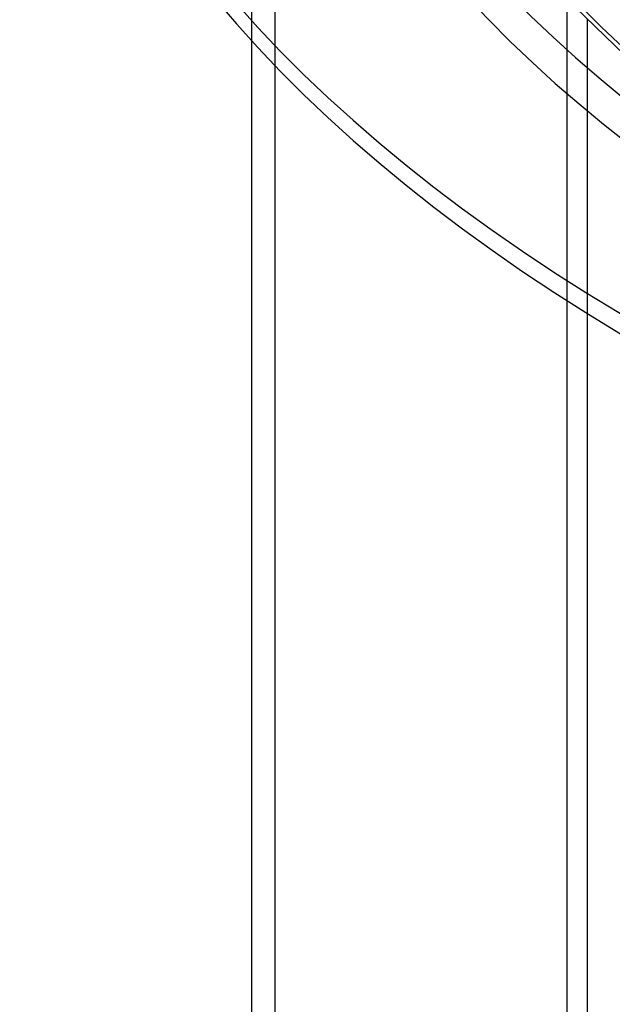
# Model space of a CAD drawing. Header units: millimetres. Extents: x -852 to 852, y -906 to 935.
# Tile 2 of 74: x -556 to -429, y 306 to 518. Entities that reach past the tile are written whole.
import ezdxf

# ---------------------------------------------------------------- set-up
doc = ezdxf.new("R2010")
doc.units = ezdxf.units.MM
doc.layers.add('HIDDEN', color=7, linetype='Continuous')
doc.layers.add('THICK', color=7, linetype='Continuous')

msp = doc.modelspace()

# ---------------------------------------------------------------- linework, layer by layer
at = {"layer": 'HIDDEN'}
for p, q in [((-438.64, 104.54), (-438.64, 755.79)), ((-506.5, 513.9), (-506.5, 629.17)), ((-501.5, -17.75), (-501.5, 626.19)), ((-434.31, 508.12), (-434.31, 107.62))]:
    msp.add_line(p, q, dxfattribs=at)
for centre, major_axis, start_param, end_param in [((0, 629.17), (-506.5, 0), 0, 2.617994), ((0, 629.16), (-476.19, 0), 0.020972, 1.036697), ((0, 629.16), (-450.86, 0), 0.021562, 1.036107)]:
    msp.add_ellipse(centre, major_axis=major_axis, ratio=0.5, start_param=start_param, end_param=end_param, dxfattribs=at)
at = {"layer": 'THICK'}
for p, q in [((-436.9, 521.15), (-423.94, 508.59)), ((-434.31, 518.51), (-434.31, 508.12)), ((-506.5, -22.08), (-506.5, 513.9))]:
    msp.add_line(p, q, dxfattribs=at)
for centre, major_axis, start_param, end_param in [((0, 633.5), (556.5, 0), -3.141592, -0.523599), ((0, 633.5), (-501.5, 0), 0, 2.617994), ((0, 629.17), (-556.5, 0), 0, 2.617994), ((0, 629.16), (486.17, 0), -3.120836, -2.108001), ((0, 629.16), (460.84, 0), -3.120271, -2.108748), ((0, 629.16), (435.51, 0), -3.11964, -2.109583)]:
    msp.add_ellipse(centre, major_axis=major_axis, ratio=0.5, start_param=start_param, end_param=end_param, dxfattribs=at)

doc.saveas('drawing.dxf')
